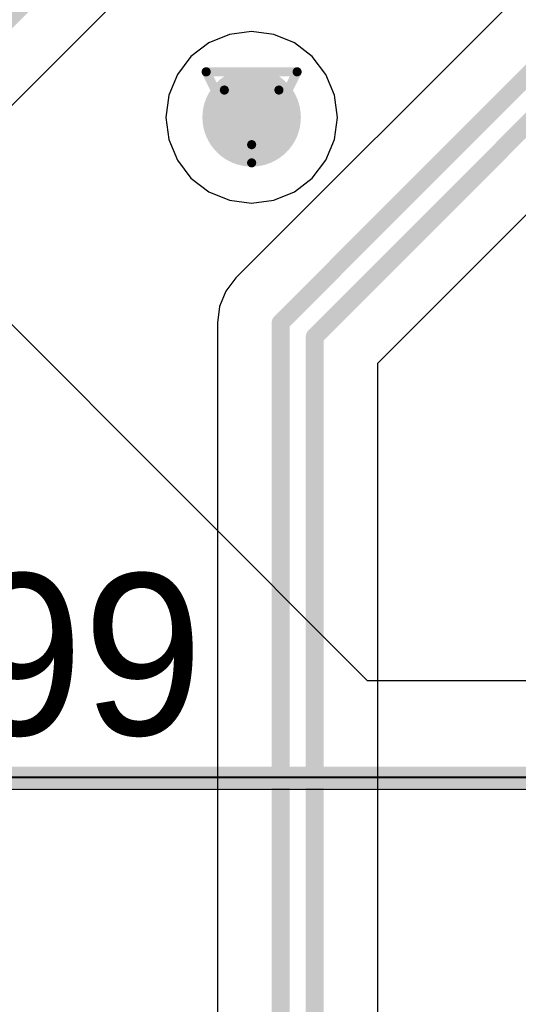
# Model space of a CAD drawing. Header units: millimetres. Extents: x 138 to 555, y 26 to 334.
# Tile 149 of 256: x 184.67 to 187.45, y 155.64 to 161.13. Entities that reach past the tile are written whole.
import ezdxf

# ---------------------------------------------------------------- set-up
doc = ezdxf.new("R2010")
doc.units = ezdxf.units.MM
for name, color, linetype in [('BottomLayer', 5, 'Continuous'), ('DrillDrawing', 1, 'Continuous'), ('Mechanical27', 56, 'Continuous'), ('MidLayer1', 16, 'Continuous'), ('MidLayer2', 76, 'Continuous'), ('MidLayer3', 90, 'Continuous'), ('MidLayer4', 156, 'Continuous'), ('MultiLayer', 9, 'Continuous'), ('TopLayer', 1, 'Continuous'), ('TopOverlay', 2, 'Continuous'), ('ViaHoleLayer', 16, 'Continuous')]:
    doc.layers.add(name, color=color, linetype=linetype)

# ---------------------------------------------------------------- blocks, each defined once
blk = doc.blocks.new('CON_SAMTEC_QSH_030_01_F_D_A_LCD_MB1230_505')
at = {"layer": 'Mechanical27', "const_width": 0.01}
blk.add_lwpolyline([(97.75, -7.4), (-54.25, -7.4)], dxfattribs=at)
at = {"layer": 'TopOverlay', "const_width": 0.12}
blk.add_lwpolyline([(97.7, -7.4), (-54.3, -7.4)], dxfattribs=at)

msp = doc.modelspace()

# ---------------------------------------------------------------- linework, layer by layer
at = {"layer": 'BottomLayer', "const_width": 0.275}
msp.add_lwpolyline([(185.8278, 160.59, 1), (186.1028, 160.59, 1)], format="xyb", close=True, dxfattribs=at)
at = {"layer": 'DrillDrawing', "const_width": 0.0508}
for points in [[(185.7113, 160.844), (186.2193, 160.844)], [(185.7113, 160.844), (185.9653, 160.336)], [(185.9653, 160.336), (186.2193, 160.844)], [(185.8129, 160.7424), (186.1177, 160.7424)], [(185.8129, 160.7424), (185.9653, 160.4376)], [(185.9653, 160.4376), (186.1177, 160.7424)]]:
    msp.add_lwpolyline(points, dxfattribs=at)
at = {"layer": 'DrillDrawing', "const_width": 0.0254}
for points in [[(185.6986, 160.844, 1), (185.724, 160.844, 1)], [(185.6986, 160.844, 1), (185.724, 160.844, 1)], [(186.2066, 160.844, 1), (186.232, 160.844, 1)], [(186.2066, 160.844, 1), (186.232, 160.844, 1)], [(185.8002, 160.7424, 1), (185.8256, 160.7424, 1)], [(185.8002, 160.7424, 1), (185.8256, 160.7424, 1)], [(186.105, 160.7424, 1), (186.1304, 160.7424, 1)], [(186.105, 160.7424, 1), (186.1304, 160.7424, 1)], [(185.9526, 160.4376, 1), (185.978, 160.4376, 1)], [(185.9526, 160.4376, 1), (185.978, 160.4376, 1)], [(185.9526, 160.336, 1), (185.978, 160.336, 1)], [(185.9526, 160.336, 1), (185.978, 160.336, 1)]]:
    msp.add_lwpolyline(points, format="xyb", close=True, dxfattribs=at)
at = {"layer": 'MidLayer1'}
for p, q in [((186.6122, 157.446), (182.9976, 161.0606)), ((185.8413, 161.0528), (185.7258, 161.0049)), ((185.9653, 161.0691), (185.8413, 161.0528)), ((186.0893, 161.0528), (185.9653, 161.0691)), ((186.2049, 161.0049), (186.0893, 161.0528)), ((185.7258, 161.0049), (185.6266, 160.9288)), ((186.3041, 160.9288), (186.2049, 161.0049)), ((185.6266, 160.9288), (185.5504, 160.8296)), ((186.3802, 160.8296), (186.3041, 160.9288)), ((185.5504, 160.8296), (185.5026, 160.714)), ((186.4281, 160.714), (186.3802, 160.8296)), ((185.5026, 160.714), (185.4862, 160.59)), ((186.4444, 160.59), (186.4281, 160.714)), ((185.4862, 160.59), (185.5026, 160.466)), ((186.4281, 160.466), (186.4444, 160.59)), ((185.5026, 160.466), (185.5504, 160.3505)), ((186.3802, 160.3505), (186.4281, 160.466)), ((185.5504, 160.3505), (185.6266, 160.2512)), ((186.3041, 160.2512), (186.3802, 160.3505)), ((185.6266, 160.2512), (185.7258, 160.1751)), ((186.2049, 160.1751), (186.3041, 160.2512)), ((185.7258, 160.1751), (185.8413, 160.1272)), ((186.0893, 160.1272), (186.2049, 160.1751)), ((185.8413, 160.1272), (185.9653, 160.1109)), ((185.9653, 160.1109), (186.0893, 160.1272)), ((187.733, 157.446), (186.6122, 157.446)), ((183.5888, 156.8411), (193.4829, 156.8411))]:
    msp.add_line(p, q, dxfattribs=at)
at = {"layer": 'MidLayer1', "const_width": 0.275}
msp.add_lwpolyline([(185.8278, 160.59, 1), (186.1028, 160.59, 1)], format="xyb", close=True, dxfattribs=at)
at = {"layer": 'MidLayer2', "const_width": 0.275}
msp.add_lwpolyline([(185.8278, 160.59, 1), (186.1028, 160.59, 1)], format="xyb", close=True, dxfattribs=at)
at = {"layer": 'MidLayer3', "const_width": 0.275}
msp.add_lwpolyline([(185.8278, 160.59, 1), (186.1028, 160.59, 1)], format="xyb", close=True, dxfattribs=at)
at = {"layer": 'MidLayer4'}
for p, q in [((185.8413, 161.0528), (185.7258, 161.0049)), ((185.9653, 161.0691), (185.8413, 161.0528)), ((186.0893, 161.0528), (185.9653, 161.0691)), ((186.2049, 161.0049), (186.0893, 161.0528)), ((185.7258, 161.0049), (185.6266, 160.9288)), ((186.3041, 160.9288), (186.2049, 161.0049)), ((185.6266, 160.9288), (185.5504, 160.8296)), ((186.3802, 160.8296), (186.3041, 160.9288)), ((185.5504, 160.8296), (185.5026, 160.714)), ((186.4281, 160.714), (186.3802, 160.8296)), ((185.5026, 160.714), (185.4862, 160.59)), ((186.4444, 160.59), (186.4281, 160.714)), ((185.4862, 160.59), (185.5026, 160.466)), ((186.4281, 160.466), (186.4444, 160.59)), ((185.5026, 160.466), (185.5504, 160.3505)), ((186.3802, 160.3505), (186.4281, 160.466)), ((185.5504, 160.3505), (185.6266, 160.2512)), ((186.3041, 160.2512), (186.3802, 160.3505)), ((185.6266, 160.2512), (185.7258, 160.1751)), ((186.2049, 160.1751), (186.3041, 160.2512)), ((185.7258, 160.1751), (185.8413, 160.1272)), ((186.0893, 160.1272), (186.2049, 160.1751)), ((185.8413, 160.1272), (185.9653, 160.1109)), ((185.9653, 160.1109), (186.0893, 160.1272))]:
    msp.add_line(p, q, dxfattribs=at)
at = {"layer": 'MidLayer4', "const_width": 0.275}
msp.add_lwpolyline([(185.8278, 160.59, 1), (186.1028, 160.59, 1)], format="xyb", close=True, dxfattribs=at)
at = {"layer": 'MultiLayer', "const_width": 0.275}
msp.add_lwpolyline([(185.8278, 160.59, 1), (186.1028, 160.59, 1)], format="xyb", close=True, dxfattribs=at)
at = {"layer": 'TopLayer'}
for p, q in [((182.727, 158.7574), (187.3289, 163.3594)), ((188.8362, 162.652), (185.8779, 159.6937)), ((186.6705, 159.2191), (189.3108, 161.8594)), ((185.8779, 159.6937), (185.8218, 159.6206)), ((185.8218, 159.6206), (185.7865, 159.5354)), ((185.7865, 159.5354), (185.7745, 159.4441)), ((185.7745, 159.4441), (185.7745, 159.444)), ((185.7745, 159.444), (185.7745, 141.3743)), ((186.6705, 141.1494), (186.6705, 159.2191))]:
    msp.add_line(p, q, dxfattribs=at)
at = {"layer": 'TopLayer', "const_width": 0.1}
for points in [[(182.4774, 159.0071), (187.1827, 163.7124)], [(186.1275, 159.4441), (189.0858, 162.4024)], [(186.3175, 159.3654), (189.1645, 162.2124)], [(186.1275, 141.2281), (186.1275, 159.4441)], [(186.3175, 141.1494), (186.3175, 159.3654)]]:
    msp.add_lwpolyline(points, dxfattribs=at)
at = {"layer": 'TopLayer'}
for points, const_width in [([(185.8278, 160.59, 1), (186.1028, 160.59, 1)], 0.275), ([(186.1025, 159.4441, 1), (186.1525, 159.4441, 1)], 0.05), ([(186.1025, 159.4441, 1), (186.1525, 159.4441, 1)], 0.05), ([(186.2925, 159.3654, 1), (186.3425, 159.3654, 1)], 0.05), ([(186.2925, 159.3654, 1), (186.3425, 159.3654, 1)], 0.05)]:
    msp.add_lwpolyline(points, format="xyb", close=True, dxfattribs=dict(at, const_width=const_width))
at = {"layer": 'ViaHoleLayer', "const_width": 0.15}
msp.add_lwpolyline([(185.8903, 160.59, 1), (186.0403, 160.59, 1)], format="xyb", close=True, dxfattribs=at)

# ---------------------------------------------------------------- block references
at = {"rotation": 180}
msp.add_blockref('CON_SAMTEC_QSH_030_01_F_D_A_LCD_MB1230_505', (279.8205, 149.5074), dxfattribs=at)

# ---------------------------------------------------------------- texts
at = {"layer": 'TopOverlay'}
msp.add_text('C99', height=0.9, dxfattribs=at).set_placement((183.4853, 157.1436))

doc.saveas('drawing.dxf')
